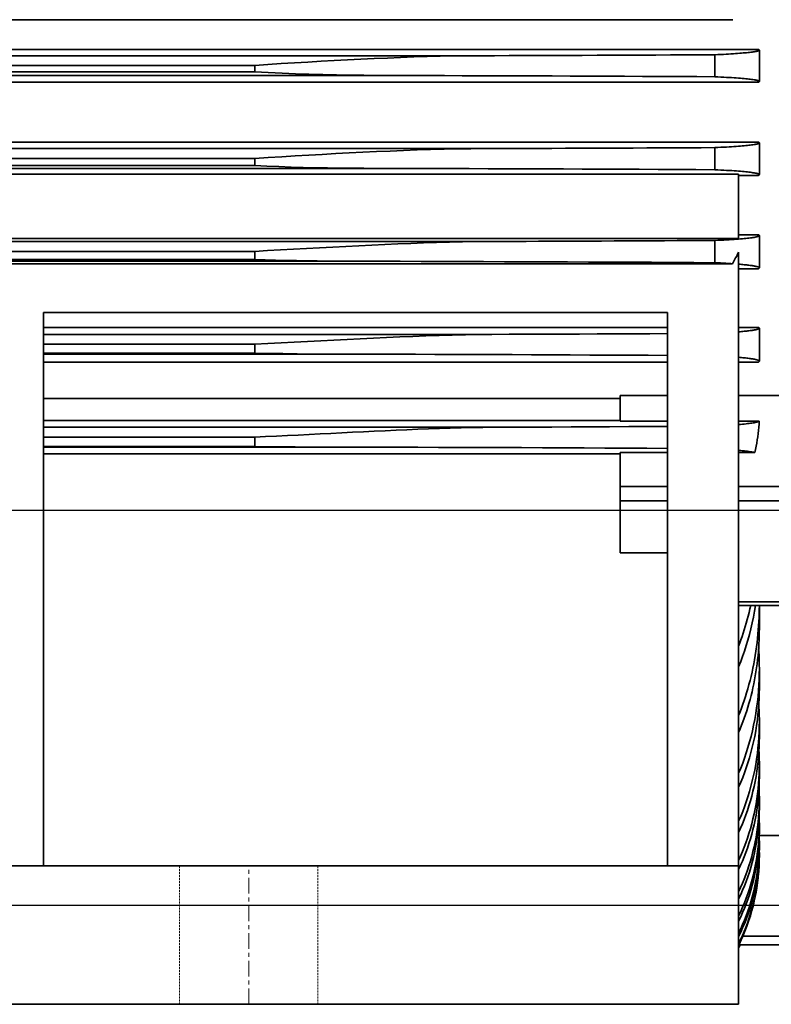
# Model space of a CAD drawing. Header units: millimetres. Extents: x -34725 to 178350, y -13707 to 126150.
# Tile 230 of 256: x 16224 to 16414, y 115056 to 115306. Entities that reach past the tile are written whole.
import ezdxf

# ---------------------------------------------------------------- set-up
doc = ezdxf.new("R2010")
doc.units = ezdxf.units.MM
doc.linetypes.add('CENTER', pattern=[7, 4, -1, 1, -1])
doc.linetypes.add('DASHED', pattern=[0.75, 0.5, -0.25])
doc.layers.get('0').update_dxf_attribs({"linetype": 'CONTINUOUS'})
doc.layers.add('10000_FRONT', color=7, linetype='CONTINUOUS')
doc.layers.add('AM_0', color=7, linetype='CONTINUOUS', lineweight=50)
doc.layers.add('AM_4', color=3, linetype='CONTINUOUS', lineweight=25)

# ---------------------------------------------------------------- blocks, each defined once
blk = doc.blocks.new('Kopf_1')
for p, q in [((-2120, 1770), (1270, 1770)), ((1270, 1670), (-2120, 1670))]:
    blk.add_line(p, q)
blk = doc.blocks.new('A$C1c381877')
at = {"layer": '10000_FRONT', "color": 7, "linetype": 'Continuous', "lineweight": 35}
for p, q in [((2632.85, -105.89), (2155.85, -105.89)), ((2639.35, -113.4), (1612.35, -113.4)), ((2631.15, -114.61), (2631.8, -114.57)), ((2631.8, -114.57), (2632.41, -114.54)), ((2632.41, -114.54), (2633.01, -114.5)), ((2633.01, -114.5), (2633.57, -114.46)), ((2633.57, -114.46), (2634.1, -114.42)), ((2634.1, -114.42), (2634.61, -114.39)), ((2634.61, -114.39), (2635.08, -114.35)), ((2635.08, -114.35), (2635.52, -114.31)), ((2635.52, -114.31), (2635.94, -114.28)), ((2635.94, -114.28), (2636.34, -114.24)), ((2636.34, -114.24), (2636.72, -114.2)), ((2636.72, -114.2), (2637.09, -114.16)), ((2637.09, -114.16), (2637.43, -114.12)), ((2637.43, -114.12), (2637.75, -114.08)), ((2637.75, -114.08), (2638.05, -114.04)), ((2638.05, -114.04), (2638.32, -114)), ((2638.32, -114), (2638.57, -113.95)), ((2638.57, -113.95), (2638.79, -113.91)), ((2638.79, -113.91), (2638.98, -113.87)), ((2638.98, -113.87), (2639.15, -113.83)), ((2639.15, -113.83), (2639.29, -113.79)), ((2639.29, -113.79), (2639.4, -113.74)), ((2639.42, -113.43), (2639.35, -113.4)), ((2639.4, -113.74), (2639.48, -113.7)), ((2639.48, -113.46), (2639.42, -113.43)), ((2639.53, -113.49), (2639.48, -113.46)), ((2639.48, -113.7), (2639.54, -113.66)), ((2639.56, -113.52), (2639.53, -113.49)), ((2639.54, -113.66), (2639.58, -113.62)), ((2639.58, -113.55), (2639.56, -113.52)), ((2639.59, -113.58), (2639.58, -113.55)), ((2639.58, -113.62), (2639.59, -113.58)), ((2639.59, -121.53), (2639.59, -113.58)), ((2568.83, -115), (1679.86, -115)), ((2515.14, -117.25), (2518.58, -117.01)), ((2518.58, -117.01), (2521.95, -116.8)), ((2521.95, -116.8), (2525.28, -116.59)), ((2525.28, -116.59), (2528.64, -116.4)), ((2528.64, -116.4), (2532, -116.22)), ((2532, -116.22), (2535.35, -116.04)), ((2535.35, -116.04), (2538.71, -115.88)), ((2538.71, -115.88), (2542.07, -115.72)), ((2542.07, -115.72), (2545.44, -115.58)), ((2545.44, -115.58), (2548.79, -115.44)), ((2548.79, -115.44), (2552.13, -115.32)), ((2552.13, -115.32), (2555.48, -115.22)), ((2555.48, -115.22), (2558.81, -115.13)), ((2558.81, -115.13), (2562.15, -115.06)), ((2562.15, -115.06), (2565.49, -115.02)), ((2565.49, -115.02), (2568.83, -115)), ((2568.83, -115), (2572.53, -114.99)), ((2572.53, -114.99), (2576.22, -114.98)), ((2576.22, -114.98), (2579.93, -114.96)), ((2579.93, -114.96), (2583.63, -114.95)), ((2583.63, -114.95), (2587.34, -114.94)), ((2587.34, -114.94), (2591.06, -114.92)), ((2591.06, -114.92), (2594.77, -114.91)), ((2594.77, -114.91), (2598.5, -114.89)), ((2598.5, -114.89), (2602.22, -114.88)), ((2602.22, -114.88), (2605.95, -114.86)), ((2605.95, -114.86), (2609.67, -114.84)), ((2609.67, -114.84), (2613.41, -114.82)), ((2613.41, -114.82), (2617.14, -114.81)), ((2617.14, -114.81), (2620.87, -114.79)), ((2620.87, -114.79), (2624.61, -114.77)), ((2624.61, -114.77), (2628.35, -114.75)), ((2628.35, -114.75), (2629.08, -114.72)), ((2628.35, -120.32), (2628.35, -114.75)), ((2629.08, -114.72), (2629.79, -114.68)), ((2629.79, -114.68), (2630.48, -114.65)), ((2630.48, -114.65), (2631.15, -114.61)), ((2511.85, -117.5), (1736.85, -117.5)), ((2511.85, -119.05), (1736.85, -119.05)), ((2511.85, -117.5), (2515.14, -117.25)), ((2511.85, -119.05), (2511.85, -117.5)), ((2515.25, -119.25), (2511.85, -119.05)), ((2518.76, -119.41), (2515.25, -119.25)), ((2522.16, -119.55), (2518.76, -119.41)), ((2525.59, -119.67), (2522.16, -119.55)), ((2639.35, -121.72), (1612.35, -121.72)), ((2546.35, -120), (1702.34, -120)), ((2529.06, -119.77), (2525.59, -119.67)), ((2532.53, -119.85), (2529.06, -119.77)), ((2535.99, -119.91), (2532.53, -119.85)), ((2539.44, -119.96), (2535.99, -119.91)), ((2542.9, -119.99), (2539.44, -119.96)), ((2546.35, -120), (2542.9, -119.99)), ((2550.85, -120.01), (2546.35, -120)), ((2555.36, -120.02), (2550.85, -120.01)), ((2559.87, -120.04), (2555.36, -120.02)), ((2564.4, -120.05), (2559.87, -120.04)), ((2568.93, -120.06), (2564.4, -120.05)), ((2573.47, -120.08), (2568.93, -120.06)), ((2578.01, -120.09), (2573.47, -120.08)), ((2582.57, -120.11), (2578.01, -120.09)), ((2587.13, -120.13), (2582.57, -120.11)), ((2591.69, -120.15), (2587.13, -120.13)), ((2596.26, -120.16), (2591.69, -120.15)), ((2600.84, -120.18), (2596.26, -120.16)), ((2605.42, -120.2), (2600.84, -120.18)), ((2610, -120.23), (2605.42, -120.2)), ((2614.58, -120.25), (2610, -120.23)), ((2619.17, -120.27), (2614.58, -120.25)), ((2623.76, -120.3), (2619.17, -120.27)), ((2628.35, -120.32), (2623.76, -120.3)), ((2629.11, -120.36), (2628.35, -120.32)), ((2629.85, -120.39), (2629.11, -120.36)), ((2630.57, -120.43), (2629.85, -120.39)), ((2631.27, -120.47), (2630.57, -120.43)), ((2631.93, -120.51), (2631.27, -120.47)), ((2632.57, -120.55), (2631.93, -120.51)), ((2633.18, -120.59), (2632.57, -120.55)), ((2633.75, -120.63), (2633.18, -120.59)), ((2634.29, -120.67), (2633.75, -120.63)), ((2634.8, -120.71), (2634.29, -120.67)), ((2635.28, -120.75), (2634.8, -120.71)), ((2635.72, -120.79), (2635.28, -120.75)), ((2636.14, -120.83), (2635.72, -120.79)), ((2636.55, -120.87), (2636.14, -120.83)), ((2636.94, -120.91), (2636.55, -120.87)), ((2637.3, -120.95), (2636.94, -120.91)), ((2637.64, -121), (2637.3, -120.95)), ((2637.96, -121.04), (2637.64, -121)), ((2638.25, -121.09), (2637.96, -121.04)), ((2638.51, -121.13), (2638.25, -121.09)), ((2638.74, -121.18), (2638.51, -121.13)), ((2638.95, -121.22), (2638.74, -121.18)), ((2639.12, -121.27), (2638.95, -121.22)), ((2639.27, -121.31), (2639.12, -121.27)), ((2639.39, -121.36), (2639.27, -121.31)), ((2639.35, -121.72), (2639.42, -121.69)), ((2639.48, -121.4), (2639.39, -121.36)), ((2639.42, -121.69), (2639.48, -121.65)), ((2639.54, -121.44), (2639.48, -121.4)), ((2639.48, -121.65), (2639.53, -121.62)), ((2639.53, -121.62), (2639.56, -121.59)), ((2639.58, -121.49), (2639.54, -121.44)), ((2639.56, -121.59), (2639.58, -121.56)), ((2639.59, -121.53), (2639.58, -121.49)), ((2639.58, -121.56), (2639.59, -121.53)), ((2639.35, -136.86), (1612.35, -136.86)), ((2639.42, -136.89), (2639.35, -136.86)), ((2639.48, -136.92), (2639.42, -136.89)), ((2639.53, -136.95), (2639.48, -136.92)), ((2639.56, -136.98), (2639.53, -136.95)), ((2639.58, -137.02), (2639.56, -136.98)), ((2570.02, -138.5), (1678.67, -138.5)), ((2535.8, -139.6), (2539.24, -139.43)), ((2539.24, -139.43), (2542.69, -139.27)), ((2542.69, -139.27), (2546.12, -139.12)), ((2546.12, -139.12), (2549.53, -138.98)), ((2549.53, -138.98), (2552.95, -138.85)), ((2552.95, -138.85), (2556.36, -138.74)), ((2556.36, -138.74), (2559.77, -138.64)), ((2559.77, -138.64), (2563.18, -138.57)), ((2563.18, -138.57), (2566.59, -138.52)), ((2566.59, -138.52), (2570.02, -138.5)), ((2570.02, -138.5), (2573.43, -138.49)), ((2573.43, -138.49), (2576.84, -138.48)), ((2576.84, -138.48), (2580.26, -138.47)), ((2580.26, -138.47), (2583.68, -138.45)), ((2583.68, -138.45), (2587.1, -138.44)), ((2587.1, -138.44), (2590.53, -138.43)), ((2590.53, -138.43), (2593.95, -138.41)), ((2593.95, -138.41), (2597.38, -138.4)), ((2597.38, -138.4), (2600.82, -138.38)), ((2600.82, -138.38), (2604.25, -138.37)), ((2604.25, -138.37), (2607.69, -138.35)), ((2607.69, -138.35), (2611.13, -138.34)), ((2611.13, -138.34), (2614.57, -138.32)), ((2614.57, -138.32), (2618.01, -138.3)), ((2618.01, -138.3), (2621.46, -138.28)), ((2621.46, -138.28), (2624.9, -138.27)), ((2624.9, -138.27), (2628.35, -138.25)), ((2628.35, -138.25), (2629.11, -138.21)), ((2628.35, -143.84), (2628.35, -138.25)), ((2629.11, -138.21), (2629.85, -138.17)), ((2629.85, -138.17), (2630.57, -138.14)), ((2630.57, -138.14), (2631.26, -138.1)), ((2631.26, -138.1), (2631.93, -138.06)), ((2631.93, -138.06), (2632.56, -138.02)), ((2632.56, -138.02), (2633.17, -137.98)), ((2633.17, -137.98), (2633.74, -137.94)), ((2633.74, -137.94), (2634.29, -137.9)), ((2634.29, -137.9), (2634.79, -137.86)), ((2634.79, -137.86), (2635.27, -137.82)), ((2635.27, -137.82), (2635.71, -137.78)), ((2635.71, -137.78), (2636.14, -137.74)), ((2636.14, -137.74), (2636.55, -137.7)), ((2636.55, -137.7), (2636.93, -137.66)), ((2636.93, -137.66), (2637.3, -137.62)), ((2637.3, -137.62), (2637.64, -137.57)), ((2637.64, -137.57), (2637.95, -137.53)), ((2637.95, -137.53), (2638.24, -137.49)), ((2638.24, -137.49), (2638.51, -137.44)), ((2638.51, -137.44), (2638.74, -137.4)), ((2638.74, -137.4), (2638.95, -137.35)), ((2638.95, -137.35), (2639.12, -137.31)), ((2639.12, -137.31), (2639.27, -137.26)), ((2639.27, -137.26), (2639.39, -137.22)), ((2639.39, -137.22), (2639.48, -137.17)), ((2639.48, -137.17), (2639.54, -137.13)), ((2639.54, -137.13), (2639.58, -137.09)), ((2639.59, -137.05), (2639.58, -137.02)), ((2639.58, -137.09), (2639.59, -137.05)), ((2639.59, -145.09), (2639.59, -137.05)), ((2511.85, -141), (1736.85, -141)), ((2511.85, -141), (2515.23, -140.77)), ((2511.85, -142.81), (2511.85, -141)), ((2515.23, -140.77), (2518.68, -140.56)), ((2518.68, -140.56), (2522.09, -140.35)), ((2522.09, -140.35), (2525.51, -140.16)), ((2525.51, -140.16), (2528.94, -139.97)), ((2528.94, -139.97), (2532.36, -139.78)), ((2532.36, -139.78), (2535.8, -139.6)), ((2542.56, -143.5), (1706.13, -143.5)), ((2511.85, -142.81), (1736.85, -142.81)), ((2514.88, -142.95), (2511.85, -142.81)), ((2517.97, -143.06), (2514.88, -142.95)), ((2521.04, -143.16), (2517.97, -143.06)), ((2524.11, -143.25), (2521.04, -143.16)), ((2527.19, -143.33), (2524.11, -143.25)), ((2530.26, -143.39), (2527.19, -143.33)), ((2533.33, -143.44), (2530.26, -143.39)), ((2536.41, -143.47), (2533.33, -143.44)), ((2539.49, -143.49), (2536.41, -143.47)), ((2542.56, -143.5), (2539.49, -143.49)), ((2547.26, -143.51), (2542.56, -143.5)), ((2551.97, -143.52), (2547.26, -143.51)), ((2556.69, -143.54), (2551.97, -143.52)), ((2561.42, -143.55), (2556.69, -143.54)), ((2566.17, -143.56), (2561.42, -143.55)), ((2570.92, -143.58), (2566.17, -143.56)), ((2575.67, -143.6), (2570.92, -143.58)), ((2580.44, -143.61), (2575.67, -143.6)), ((2585.21, -143.63), (2580.44, -143.61)), ((2589.99, -143.65), (2585.21, -143.63)), ((2594.77, -143.67), (2589.99, -143.65)), ((2599.56, -143.69), (2594.77, -143.67)), ((2604.35, -143.72), (2599.56, -143.69)), ((2609.15, -143.74), (2604.35, -143.72)), ((2613.94, -143.76), (2609.15, -143.74)), ((2618.74, -143.79), (2613.94, -143.76)), ((2623.55, -143.81), (2618.74, -143.79)), ((2628.35, -143.84), (2623.55, -143.81)), ((2629.12, -143.88), (2628.35, -143.84)), ((2629.87, -143.92), (2629.12, -143.88)), ((2630.6, -143.96), (2629.87, -143.92)), ((2631.3, -144), (2630.6, -143.96)), ((2631.96, -144.04), (2631.3, -144)), ((2632.6, -144.08), (2631.96, -144.04)), ((2633.21, -144.12), (2632.6, -144.08)), ((2633.78, -144.16), (2633.21, -144.12)), ((2634.32, -144.2), (2633.78, -144.16)), ((2634.83, -144.25), (2634.32, -144.2)), ((2635.3, -144.29), (2634.83, -144.25)), ((2635.74, -144.33), (2635.3, -144.29)), ((2636.17, -144.37), (2635.74, -144.33)), ((2636.58, -144.41), (2636.17, -144.37)), ((2636.96, -144.45), (2636.58, -144.41)), ((2637.33, -144.5), (2636.96, -144.45)), ((2634.35, -144.98), (1636.35, -144.98)), ((2634.35, -161.24), (2634.35, -144.98)), ((2639.35, -145.29), (2634.35, -145.29)), ((2637.67, -144.54), (2637.33, -144.5)), ((2637.98, -144.59), (2637.67, -144.54)), ((2638.27, -144.64), (2637.98, -144.59)), ((2638.52, -144.68), (2638.27, -144.64)), ((2638.75, -144.73), (2638.52, -144.68)), ((2638.96, -144.78), (2638.75, -144.73)), ((2639.13, -144.82), (2638.96, -144.78)), ((2639.28, -144.87), (2639.13, -144.82)), ((2639.39, -144.92), (2639.28, -144.87)), ((2639.35, -145.29), (2639.42, -145.26)), ((2639.48, -144.96), (2639.39, -144.92)), ((2639.42, -145.26), (2639.48, -145.22)), ((2639.54, -145.01), (2639.48, -144.96)), ((2639.48, -145.22), (2639.53, -145.19)), ((2639.53, -145.19), (2639.56, -145.16)), ((2639.58, -145.05), (2639.54, -145.01)), ((2639.56, -145.16), (2639.58, -145.13)), ((2639.59, -145.09), (2639.58, -145.05)), ((2639.58, -145.13), (2639.59, -145.09)), ((2634.35, -161.24), (1636.35, -161.24)), ((2590.07, -161.93), (2593.25, -161.92)), ((2593.25, -161.92), (2596.44, -161.9)), ((2596.44, -161.9), (2599.62, -161.89)), ((2599.62, -161.89), (2602.81, -161.87)), ((2602.81, -161.87), (2606, -161.86)), ((2606, -161.86), (2609.19, -161.84)), ((2609.19, -161.84), (2612.38, -161.83)), ((2612.38, -161.83), (2615.57, -161.81)), ((2615.57, -161.81), (2618.76, -161.79)), ((2618.76, -161.79), (2621.96, -161.78)), ((2621.96, -161.78), (2625.15, -161.76)), ((2625.15, -161.76), (2628.35, -161.74)), ((2628.35, -161.74), (2629.12, -161.7)), ((2628.35, -167.36), (2628.35, -161.74)), ((2629.12, -161.7), (2629.87, -161.67)), ((2629.87, -161.67), (2630.59, -161.63)), ((2630.59, -161.63), (2631.29, -161.59)), ((2631.29, -161.59), (2631.96, -161.55)), ((2631.96, -161.55), (2632.6, -161.5)), ((2632.6, -161.5), (2633.2, -161.46)), ((2633.2, -161.46), (2633.78, -161.42)), ((2633.78, -161.42), (2634.32, -161.38)), ((2634.32, -161.38), (2634.82, -161.34)), ((2639.35, -160.3), (2634.35, -160.3)), ((2634.82, -161.34), (2635.3, -161.3)), ((2635.3, -161.3), (2635.74, -161.26)), ((2635.74, -161.26), (2636.16, -161.22)), ((2636.16, -161.22), (2636.57, -161.18)), ((2636.57, -161.18), (2636.96, -161.13)), ((2636.96, -161.13), (2637.32, -161.09)), ((2637.32, -161.09), (2637.66, -161.04)), ((2637.66, -161.04), (2637.97, -161)), ((2637.97, -161), (2638.26, -160.95)), ((2638.26, -160.95), (2638.52, -160.91)), ((2638.52, -160.91), (2638.75, -160.86)), ((2638.75, -160.86), (2638.95, -160.81)), ((2638.95, -160.81), (2639.13, -160.77)), ((2639.13, -160.77), (2639.27, -160.72)), ((2639.27, -160.72), (2639.39, -160.67)), ((2639.42, -160.33), (2639.35, -160.3)), ((2639.39, -160.67), (2639.48, -160.63)), ((2639.48, -160.37), (2639.42, -160.33)), ((2639.53, -160.4), (2639.48, -160.37)), ((2639.48, -160.63), (2639.54, -160.58)), ((2639.56, -160.43), (2639.53, -160.4)), ((2639.54, -160.58), (2639.58, -160.54)), ((2639.58, -160.46), (2639.56, -160.43)), ((2639.59, -160.5), (2639.58, -160.46)), ((2639.58, -160.54), (2639.59, -160.5)), ((2639.59, -168.68), (2639.59, -160.5)), ((2571.04, -162), (1677.66, -162)), ((2511.85, -164.5), (2515.12, -164.31)), ((2515.12, -164.31), (2518.41, -164.12)), ((2518.41, -164.12), (2521.71, -163.93)), ((2521.71, -163.93), (2525, -163.75)), ((2525, -163.75), (2528.29, -163.57)), ((2528.29, -163.57), (2531.59, -163.4)), ((2531.59, -163.4), (2534.88, -163.23)), ((2534.88, -163.23), (2538.17, -163.06)), ((2538.17, -163.06), (2541.46, -162.9)), ((2541.46, -162.9), (2544.75, -162.75)), ((2544.75, -162.75), (2548.04, -162.6)), ((2548.04, -162.6), (2551.33, -162.47)), ((2551.33, -162.47), (2554.61, -162.35)), ((2554.61, -162.35), (2557.9, -162.24)), ((2557.9, -162.24), (2561.18, -162.14)), ((2561.18, -162.14), (2564.46, -162.07)), ((2564.46, -162.07), (2567.75, -162.02)), ((2567.75, -162.02), (2571.04, -162)), ((2571.04, -162), (2574.2, -161.99)), ((2574.2, -161.99), (2577.37, -161.98)), ((2577.37, -161.98), (2580.54, -161.97)), ((2580.54, -161.97), (2583.72, -161.95)), ((2583.72, -161.95), (2586.89, -161.94)), ((2586.89, -161.94), (2590.07, -161.93)), ((2511.85, -164.5), (1736.85, -164.5)), ((2511.85, -166.54), (1736.85, -166.54)), ((2511.85, -166.54), (2511.85, -164.5)), ((2514.46, -166.63), (2511.85, -166.54)), ((2517.09, -166.7), (2514.46, -166.63)), ((2519.74, -166.77), (2517.09, -166.7)), ((2522.39, -166.83), (2519.74, -166.77)), ((2525.02, -166.88), (2522.39, -166.83)), ((2527.67, -166.92), (2525.02, -166.88)), ((2633.05, -167.14), (2633.33, -166.65)), ((2633.33, -166.65), (2633.59, -166.17)), ((2633.59, -166.17), (2633.85, -165.68)), ((2633.85, -165.68), (2634.1, -165.19)), ((2634.1, -165.19), (2634.35, -164.71)), ((2634.35, -355), (2634.35, -164.71)), ((2632.77, -167.62), (1636.35, -167.62)), ((2538.25, -167), (1710.45, -167)), ((2530.32, -166.96), (2527.67, -166.92)), ((2532.96, -166.98), (2530.32, -166.96)), ((2535.61, -166.99), (2532.96, -166.98)), ((2538.25, -167), (2535.61, -166.99)), ((2543.47, -167.01), (2538.25, -167)), ((2548.7, -167.02), (2543.47, -167.01)), ((2553.95, -167.04), (2548.7, -167.02)), ((2559.22, -167.05), (2553.95, -167.04)), ((2564.49, -167.07), (2559.22, -167.05)), ((2569.78, -167.09), (2564.49, -167.07)), ((2575.07, -167.11), (2569.78, -167.09)), ((2580.38, -167.13), (2575.07, -167.11)), ((2585.69, -167.15), (2580.38, -167.13)), ((2591.01, -167.17), (2585.69, -167.15)), ((2596.33, -167.2), (2591.01, -167.17)), ((2601.66, -167.22), (2596.33, -167.2)), ((2607, -167.25), (2601.66, -167.22)), ((2612.33, -167.27), (2607, -167.25)), ((2617.67, -167.3), (2612.33, -167.27)), ((2623.01, -167.33), (2617.67, -167.3)), ((2628.35, -167.36), (2623.01, -167.33)), ((2628.84, -167.39), (2628.35, -167.36)), ((2629.32, -167.41), (2628.84, -167.39)), ((2629.79, -167.44), (2629.32, -167.41)), ((2630.25, -167.47), (2629.79, -167.44)), ((2630.7, -167.49), (2630.25, -167.47)), ((2631.14, -167.52), (2630.7, -167.49)), ((2631.56, -167.54), (2631.14, -167.52)), ((2631.98, -167.57), (2631.56, -167.54)), ((2632.38, -167.6), (2631.98, -167.57)), ((2632.77, -167.62), (2632.38, -167.6)), ((2632.77, -167.62), (2633.05, -167.14)), ((2634.72, -167.78), (2634.35, -167.75)), ((2639.35, -168.89), (2634.35, -168.89)), ((2635.08, -167.81), (2634.72, -167.78)), ((2635.42, -167.84), (2635.08, -167.81)), ((2635.75, -167.87), (2635.42, -167.84)), ((2636.07, -167.9), (2635.75, -167.87)), ((2636.38, -167.94), (2636.07, -167.9)), ((2636.68, -167.97), (2636.38, -167.94)), ((2636.96, -168.01), (2636.68, -167.97)), ((2637.23, -168.04), (2636.96, -168.01)), ((2637.49, -168.07), (2637.23, -168.04)), ((2637.74, -168.11), (2637.49, -168.07)), ((2637.97, -168.15), (2637.74, -168.11)), ((2638.18, -168.18), (2637.97, -168.15)), ((2638.38, -168.22), (2638.18, -168.18)), ((2638.57, -168.25), (2638.38, -168.22)), ((2638.74, -168.29), (2638.57, -168.25)), ((2638.89, -168.33), (2638.74, -168.29)), ((2639.03, -168.36), (2638.89, -168.33)), ((2639.15, -168.4), (2639.03, -168.36)), ((2639.26, -168.43), (2639.15, -168.4)), ((2639.35, -168.47), (2639.26, -168.43)), ((2639.42, -168.5), (2639.35, -168.47)), ((2639.35, -168.89), (2639.42, -168.85)), ((2639.48, -168.54), (2639.42, -168.5)), ((2639.42, -168.85), (2639.48, -168.82)), ((2639.53, -168.57), (2639.48, -168.54)), ((2639.48, -168.82), (2639.53, -168.78)), ((2639.56, -168.61), (2639.53, -168.57)), ((2639.53, -168.78), (2639.56, -168.75)), ((2639.58, -168.64), (2639.56, -168.61)), ((2639.56, -168.75), (2639.58, -168.71)), ((2639.59, -168.68), (2639.58, -168.64)), ((2639.58, -168.71), (2639.59, -168.68)), ((2616.35, -180), (2458.35, -180)), ((2458.35, -320), (2458.35, -180)), ((2616.35, -320), (2616.35, -180)), ((2616.35, -183.72), (2458.35, -183.72)), ((2639.35, -183.72), (2634.35, -183.72)), ((2638.57, -184.35), (2638.73, -184.32)), ((2638.73, -184.32), (2638.89, -184.28)), ((2638.89, -184.28), (2639.03, -184.24)), ((2639.03, -184.24), (2639.15, -184.21)), ((2639.15, -184.21), (2639.26, -184.17)), ((2639.26, -184.17), (2639.35, -184.14)), ((2639.42, -183.76), (2639.35, -183.72)), ((2639.35, -184.14), (2639.42, -184.1)), ((2639.48, -183.79), (2639.42, -183.76)), ((2639.42, -184.1), (2639.48, -184.07)), ((2639.53, -183.83), (2639.48, -183.79)), ((2639.48, -184.07), (2639.53, -184.03)), ((2639.56, -183.86), (2639.53, -183.83)), ((2639.53, -184.03), (2639.56, -184)), ((2639.58, -183.9), (2639.56, -183.86)), ((2639.56, -184), (2639.58, -183.96)), ((2639.59, -183.93), (2639.58, -183.9)), ((2639.58, -183.96), (2639.59, -183.93)), ((2639.59, -192.29), (2639.59, -183.93)), ((2571.87, -185.5), (2458.35, -185.5)), ((2531.88, -186.95), (2535.22, -186.78)), ((2535.22, -186.78), (2538.55, -186.61)), ((2538.55, -186.61), (2541.88, -186.45)), ((2541.88, -186.45), (2545.21, -186.29)), ((2545.21, -186.29), (2548.55, -186.14)), ((2548.55, -186.14), (2551.87, -186)), ((2551.87, -186), (2555.2, -185.87)), ((2555.2, -185.87), (2558.52, -185.76)), ((2558.52, -185.76), (2561.85, -185.66)), ((2561.85, -185.66), (2565.17, -185.58)), ((2565.17, -185.58), (2568.52, -185.52)), ((2568.52, -185.52), (2571.87, -185.5)), ((2571.87, -185.5), (2576.3, -185.48)), ((2576.3, -185.48), (2580.73, -185.47)), ((2580.73, -185.47), (2585.17, -185.45)), ((2585.17, -185.45), (2589.61, -185.43)), ((2589.61, -185.43), (2594.06, -185.41)), ((2594.06, -185.41), (2598.51, -185.39)), ((2598.51, -185.39), (2602.97, -185.37)), ((2602.97, -185.37), (2607.43, -185.35)), ((2607.43, -185.35), (2611.89, -185.33)), ((2611.89, -185.33), (2616.35, -185.3)), ((2634.35, -184.86), (2634.72, -184.82)), ((2634.72, -184.82), (2635.08, -184.79)), ((2635.08, -184.79), (2635.42, -184.76)), ((2635.42, -184.76), (2635.75, -184.73)), ((2635.75, -184.73), (2636.07, -184.7)), ((2636.07, -184.7), (2636.38, -184.66)), ((2636.38, -184.66), (2636.67, -184.63)), ((2636.67, -184.63), (2636.96, -184.6)), ((2636.96, -184.6), (2637.23, -184.56)), ((2637.23, -184.56), (2637.49, -184.53)), ((2637.49, -184.53), (2637.73, -184.49)), ((2637.73, -184.49), (2637.96, -184.46)), ((2637.96, -184.46), (2638.18, -184.42)), ((2638.18, -184.42), (2638.38, -184.39)), ((2638.38, -184.39), (2638.57, -184.35)), ((2511.85, -188), (2458.35, -188)), ((2511.85, -188), (2515.19, -187.83)), ((2511.85, -190.24), (2511.85, -188)), ((2515.19, -187.83), (2518.53, -187.65)), ((2518.53, -187.65), (2521.87, -187.47)), ((2521.87, -187.47), (2525.21, -187.3)), ((2525.21, -187.3), (2528.55, -187.12)), ((2528.55, -187.12), (2531.88, -186.95)), ((2511.85, -190.24), (2458.35, -190.24)), ((2533.25, -190.5), (2458.35, -190.5)), ((2515.42, -190.31), (2511.85, -190.24)), ((2518.99, -190.38), (2515.42, -190.31)), ((2522.56, -190.43), (2518.99, -190.38)), ((2526.13, -190.47), (2522.56, -190.43)), ((2529.69, -190.49), (2526.13, -190.47)), ((2533.25, -190.5), (2529.69, -190.49)), ((2538.06, -190.51), (2533.25, -190.5)), ((2542.88, -190.52), (2538.06, -190.51)), ((2547.72, -190.53), (2542.88, -190.52)), ((2552.57, -190.55), (2547.72, -190.53)), ((2557.44, -190.56), (2552.57, -190.55)), ((2562.31, -190.58), (2557.44, -190.56)), ((2567.19, -190.59), (2562.31, -190.58)), ((2572.09, -190.61), (2567.19, -190.59)), ((2576.98, -190.63), (2572.09, -190.61)), ((2581.89, -190.65), (2576.98, -190.63)), ((2586.8, -190.67), (2581.89, -190.65)), ((2591.72, -190.69), (2586.8, -190.67)), ((2596.64, -190.72), (2591.72, -190.69)), ((2601.57, -190.74), (2596.64, -190.72)), ((2606.49, -190.77), (2601.57, -190.74)), ((2611.42, -190.79), (2606.49, -190.77)), ((2616.35, -190.82), (2611.42, -190.79)), ((2634.73, -191.33), (2634.35, -191.29)), ((2635.08, -191.36), (2634.73, -191.33)), ((2635.43, -191.4), (2635.08, -191.36)), ((2635.76, -191.43), (2635.43, -191.4)), ((2636.08, -191.47), (2635.76, -191.43)), ((2636.39, -191.5), (2636.08, -191.47)), ((2636.69, -191.54), (2636.39, -191.5)), ((2636.98, -191.57), (2636.69, -191.54)), ((2637.25, -191.61), (2636.98, -191.57)), ((2637.51, -191.65), (2637.25, -191.61)), ((2637.75, -191.68), (2637.51, -191.65)), ((2637.98, -191.72), (2637.75, -191.68)), ((2638.2, -191.76), (2637.98, -191.72)), ((2638.4, -191.8), (2638.2, -191.76)), ((2638.58, -191.84), (2638.4, -191.8)), ((2616.35, -192.51), (2458.35, -192.51)), ((2639.35, -192.51), (2634.35, -192.51)), ((2638.75, -191.87), (2638.58, -191.84)), ((2638.9, -191.91), (2638.75, -191.87)), ((2639.04, -191.95), (2638.9, -191.91)), ((2639.16, -191.99), (2639.04, -191.95)), ((2639.26, -192.03), (2639.16, -191.99)), ((2639.35, -192.07), (2639.26, -192.03)), ((2639.43, -192.1), (2639.35, -192.07)), ((2639.35, -192.51), (2639.42, -192.47)), ((2639.42, -192.47), (2639.48, -192.43)), ((2639.49, -192.14), (2639.43, -192.1)), ((2639.48, -192.43), (2639.53, -192.4)), ((2639.53, -192.18), (2639.49, -192.14)), ((2639.56, -192.21), (2639.53, -192.18)), ((2639.53, -192.4), (2639.56, -192.36)), ((2639.58, -192.25), (2639.56, -192.21)), ((2639.56, -192.36), (2639.58, -192.32)), ((2639.59, -192.29), (2639.58, -192.25)), ((2639.58, -192.32), (2639.59, -192.29)), ((2604.35, -201.7), (2458.35, -201.7)), ((2616.35, -200.99), (2604.35, -200.99)), ((2604.35, -207.43), (2604.35, -200.99)), ((2654.35, -200.99), (2634.35, -200.99)), ((2604.35, -207.28), (2458.35, -207.28)), ((2572.49, -209), (2458.35, -209)), ((2558.61, -209.29), (2561.35, -209.2)), ((2561.35, -209.2), (2564.1, -209.12)), ((2564.1, -209.12), (2566.86, -209.06)), ((2566.86, -209.06), (2569.6, -209.02)), ((2569.6, -209.02), (2572.49, -209)), ((2572.49, -209), (2577.35, -208.98)), ((2577.35, -208.98), (2582.21, -208.96)), ((2582.21, -208.96), (2587.08, -208.94)), ((2587.08, -208.94), (2591.95, -208.92)), ((2591.95, -208.92), (2596.82, -208.9)), ((2596.82, -208.9), (2601.7, -208.87)), ((2601.7, -208.87), (2606.58, -208.85)), ((2616.35, -207.43), (2604.35, -207.43)), ((2606.58, -208.85), (2611.46, -208.82)), ((2611.46, -208.82), (2616.35, -208.79)), ((2639.55, -207.43), (2634.35, -207.43)), ((2634.35, -208.32), (2634.86, -208.28)), ((2634.86, -208.28), (2635.33, -208.23)), ((2635.33, -208.23), (2635.78, -208.19)), ((2635.78, -208.19), (2636.22, -208.14)), ((2636.22, -208.14), (2636.63, -208.09)), ((2636.63, -208.09), (2637.02, -208.04)), ((2637.02, -208.04), (2637.38, -207.99)), ((2637.38, -207.99), (2637.72, -207.94)), ((2637.72, -207.94), (2638.03, -207.89)), ((2638.03, -207.89), (2638.31, -207.84)), ((2638.31, -207.84), (2638.57, -207.79)), ((2638.57, -207.79), (2638.79, -207.74)), ((2638.79, -207.74), (2638.99, -207.68)), ((2638.99, -207.68), (2639.16, -207.63)), ((2639.16, -207.63), (2639.29, -207.58)), ((2639.29, -207.58), (2639.41, -207.53)), ((2639.38, -209.79), (2639.45, -209)), ((2639.41, -207.53), (2639.49, -207.48)), ((2639.45, -209), (2639.51, -208.21)), ((2639.49, -207.48), (2639.55, -207.43)), ((2639.51, -208.21), (2639.55, -207.43)), ((2511.85, -211.5), (2458.35, -211.5)), ((2511.85, -211.5), (2514.61, -211.37)), ((2511.85, -213.88), (2511.85, -211.5)), ((2514.61, -211.37), (2517.37, -211.24)), ((2517.37, -211.24), (2520.12, -211.1)), ((2520.12, -211.1), (2522.88, -210.97)), ((2522.88, -210.97), (2525.63, -210.83)), ((2525.63, -210.83), (2528.38, -210.69)), ((2528.38, -210.69), (2531.13, -210.55)), ((2531.13, -210.55), (2533.88, -210.41)), ((2533.88, -210.41), (2536.63, -210.27)), ((2536.63, -210.27), (2539.37, -210.14)), ((2539.37, -210.14), (2542.12, -210)), ((2542.12, -210), (2544.88, -209.87)), ((2544.88, -209.87), (2547.63, -209.74)), ((2547.63, -209.74), (2550.37, -209.62)), ((2550.37, -209.62), (2553.12, -209.51)), ((2553.12, -209.51), (2555.86, -209.4)), ((2555.86, -209.4), (2558.61, -209.29)), ((2639.07, -212.19), (2639.19, -211.39)), ((2639.19, -211.39), (2639.29, -210.59)), ((2639.29, -210.59), (2639.38, -209.79)), ((2511.85, -213.88), (2458.35, -213.88)), ((2527.26, -214), (2458.35, -214)), ((2514.41, -213.92), (2511.85, -213.88)), ((2516.98, -213.95), (2514.41, -213.92)), ((2519.55, -213.97), (2516.98, -213.95)), ((2522.12, -213.99), (2519.55, -213.97)), ((2524.69, -214), (2522.12, -213.99)), ((2527.26, -214), (2524.69, -214)), ((2532.41, -214.01), (2527.26, -214)), ((2537.58, -214.02), (2532.41, -214.01)), ((2542.76, -214.04), (2537.58, -214.02)), ((2547.96, -214.05), (2542.76, -214.04)), ((2553.17, -214.06), (2547.96, -214.05)), ((2558.4, -214.08), (2553.17, -214.06)), ((2563.63, -214.1), (2558.4, -214.08)), ((2568.88, -214.12), (2563.63, -214.1)), ((2574.14, -214.14), (2568.88, -214.12)), ((2579.4, -214.16), (2574.14, -214.14)), ((2584.67, -214.19), (2579.4, -214.16)), ((2589.95, -214.21), (2584.67, -214.19)), ((2595.22, -214.24), (2589.95, -214.21)), ((2638.62, -214.61), (2638.78, -213.8)), ((2638.78, -213.8), (2638.93, -213)), ((2638.93, -213), (2639.07, -212.19)), ((2604.35, -215.72), (2458.35, -215.72)), ((2600.51, -214.26), (2595.22, -214.24)), ((2605.79, -214.29), (2600.51, -214.26)), ((2616.35, -215.41), (2604.35, -215.41)), ((2604.35, -223.96), (2604.35, -215.41)), ((2611.07, -214.32), (2605.79, -214.29)), ((2616.35, -214.35), (2611.07, -214.32)), ((2634.65, -214.89), (2634.35, -214.86)), ((2638.44, -215.41), (2634.35, -215.41)), ((2634.93, -214.92), (2634.65, -214.89)), ((2635.21, -214.95), (2634.93, -214.92)), ((2635.48, -214.97), (2635.21, -214.95)), ((2635.75, -215), (2635.48, -214.97)), ((2636, -215.03), (2635.75, -215)), ((2636.25, -215.06), (2636, -215.03)), ((2636.5, -215.09), (2636.25, -215.06)), ((2636.73, -215.12), (2636.5, -215.09)), ((2636.96, -215.16), (2636.73, -215.12)), ((2637.17, -215.19), (2636.96, -215.16)), ((2637.38, -215.22), (2637.17, -215.19)), ((2637.58, -215.25), (2637.38, -215.22)), ((2637.77, -215.28), (2637.58, -215.25)), ((2637.95, -215.31), (2637.77, -215.28)), ((2638.12, -215.34), (2637.95, -215.31)), ((2638.28, -215.38), (2638.12, -215.34)), ((2638.44, -215.41), (2638.28, -215.38)), ((2638.44, -215.41), (2638.62, -214.61)), ((2616.35, -223.96), (2604.35, -223.96)), ((2604.35, -227.58), (2604.35, -223.96)), ((2654.35, -223.96), (2634.35, -223.96)), ((2616.35, -227.58), (2604.35, -227.58)), ((2604.35, -240.76), (2604.35, -227.58)), ((2654.35, -227.58), (2634.35, -227.58)), ((2616.35, -240.76), (2604.35, -240.76)), ((2654.35, -253.18), (2634.35, -253.18)), ((2654.35, -254.06), (2634.35, -254.06)), ((2637.21, -254.97), (2637.42, -254.06)), ((2638.37, -255.55), (2638.62, -254.06)), ((2639.58, -255.07), (2639.59, -254.06)), ((2639.59, -259.92), (2639.59, -254.06)), ((2636.77, -256.76), (2636.99, -255.87)), ((2636.99, -255.87), (2637.21, -254.97)), ((2638.09, -257.04), (2638.37, -255.55)), ((2639.52, -257.12), (2639.56, -256.09)), ((2639.56, -256.09), (2639.58, -255.07)), ((2636.03, -259.4), (2636.28, -258.53)), ((2636.28, -258.53), (2636.53, -257.65)), ((2636.53, -257.65), (2636.77, -256.76)), ((2637.43, -259.98), (2637.77, -258.52)), ((2637.77, -258.52), (2638.09, -257.04)), ((2639.41, -259.22), (2639.47, -258.17)), ((2639.47, -258.17), (2639.52, -257.12)), ((2635.22, -261.94), (2635.5, -261.1)), ((2635.5, -261.1), (2635.77, -260.26)), ((2635.77, -260.26), (2636.03, -259.4)), ((2636.67, -262.85), (2637.06, -261.43)), ((2637.06, -261.43), (2637.43, -259.98)), ((2639.13, -262.42), (2639.24, -261.35)), ((2639.24, -261.35), (2639.33, -260.28)), ((2639.33, -260.28), (2639.41, -259.22)), ((2639.56, -261.81), (2639.58, -260.84)), ((2639.58, -260.84), (2639.59, -259.89)), ((2634.35, -264.41), (2634.65, -263.58)), ((2634.65, -263.58), (2634.94, -262.77)), ((2634.94, -262.77), (2635.22, -261.94)), ((2636.25, -264.25), (2636.67, -262.85)), ((2638.87, -264.57), (2639.01, -263.49)), ((2639.01, -263.49), (2639.13, -262.42)), ((2639.42, -264.77), (2639.48, -263.77)), ((2639.48, -263.77), (2639.53, -262.79)), ((2639.53, -262.79), (2639.56, -261.81)), ((2635.35, -266.96), (2635.81, -265.62)), ((2635.81, -265.62), (2636.25, -264.25)), ((2638.55, -266.72), (2638.72, -265.65)), ((2638.72, -265.65), (2638.87, -264.57)), ((2639.26, -266.78), (2639.35, -265.77)), ((2639.35, -265.77), (2639.42, -264.77)), ((2639.47, -265.83), (2639.41, -264.96)), ((2639.51, -266.69), (2639.47, -265.83)), ((2634.35, -269.59), (2634.87, -268.27)), ((2634.87, -268.27), (2635.35, -266.96)), ((2637.96, -269.93), (2638.17, -268.87)), ((2638.17, -268.87), (2638.37, -267.8)), ((2638.37, -267.8), (2638.55, -266.72)), ((2638.89, -269.83), (2639.03, -268.82)), ((2639.03, -268.82), (2639.15, -267.8)), ((2639.15, -267.8), (2639.26, -266.78)), ((2639.55, -267.54), (2639.51, -266.69)), ((2639.57, -268.38), (2639.55, -267.54)), ((2639.58, -269.22), (2639.57, -268.38)), ((2637.48, -272.04), (2637.73, -270.99)), ((2637.73, -270.99), (2637.96, -269.93)), ((2638.57, -271.87), (2638.73, -270.85)), ((2638.73, -270.85), (2638.89, -269.83)), ((2639.54, -272.81), (2639.58, -271.41)), ((2639.59, -270.05), (2639.58, -269.22)), ((2639.58, -271.41), (2639.59, -270.05)), ((2639.59, -275), (2639.59, -270.06)), ((2636.96, -274.12), (2637.23, -273.09)), ((2637.23, -273.09), (2637.48, -272.04)), ((2637.96, -274.91), (2638.18, -273.9)), ((2638.18, -273.9), (2638.38, -272.89)), ((2638.38, -272.89), (2638.57, -271.87)), ((2639.47, -274.22), (2639.54, -272.81)), ((2636.07, -277.14), (2636.37, -276.15)), ((2636.37, -276.15), (2636.67, -275.14)), ((2636.67, -275.14), (2636.96, -274.12)), ((2637.49, -276.9), (2637.73, -275.91)), ((2637.73, -275.91), (2637.96, -274.91)), ((2639.25, -277.09), (2639.37, -275.65)), ((2639.37, -275.65), (2639.47, -274.22)), ((2639.54, -277.6), (2639.58, -276.28)), ((2639.58, -276.28), (2639.59, -274.98)), ((2635.42, -279.09), (2635.75, -278.12)), ((2635.75, -278.12), (2636.07, -277.14)), ((2636.67, -279.81), (2636.96, -278.85)), ((2636.96, -278.85), (2637.23, -277.88)), ((2637.23, -277.88), (2637.49, -276.9)), ((2638.9, -280.01), (2639.09, -278.55)), ((2639.09, -278.55), (2639.25, -277.09)), ((2639.37, -280.31), (2639.47, -278.95)), ((2639.47, -278.95), (2639.54, -277.6)), ((2634.35, -281.93), (2634.72, -280.97)), ((2634.72, -280.97), (2635.08, -280.03)), ((2635.08, -280.03), (2635.42, -279.09)), ((2636.07, -281.69), (2636.38, -280.76)), ((2636.38, -280.76), (2636.67, -279.81)), ((2638.42, -282.92), (2638.68, -281.46)), ((2638.68, -281.46), (2638.9, -280.01)), ((2639.24, -281.68), (2639.37, -280.31)), ((2639.49, -279.89), (2639.45, -279.16)), ((2639.53, -280.61), (2639.49, -279.89)), ((2639.56, -281.32), (2639.53, -280.61)), ((2639.57, -282.02), (2639.56, -281.32)), ((2635.08, -284.39), (2635.42, -283.51)), ((2635.42, -283.51), (2635.75, -282.61)), ((2635.75, -282.61), (2636.07, -281.69)), ((2638.14, -284.37), (2638.42, -282.92)), ((2638.89, -284.44), (2639.08, -283.06)), ((2639.08, -283.06), (2639.24, -281.68)), ((2639.59, -282.72), (2639.57, -282.02)), ((2639.58, -284.72), (2639.59, -283.41)), ((2639.59, -283.41), (2639.59, -282.72)), ((2639.59, -287.41), (2639.59, -283.43)), ((2634.35, -286.19), (2634.72, -285.29)), ((2634.72, -285.29), (2635.08, -284.39)), ((2637.48, -287.23), (2637.82, -285.8)), ((2637.82, -285.8), (2638.14, -284.37)), ((2638.41, -287.2), (2638.66, -285.82)), ((2638.66, -285.82), (2638.89, -284.44)), ((2639.47, -287.41), (2639.54, -286.05)), ((2639.54, -286.05), (2639.58, -284.72)), ((2636.71, -290.01), (2637.11, -288.63)), ((2637.11, -288.63), (2637.48, -287.23)), ((2637.81, -289.93), (2638.12, -288.57)), ((2638.12, -288.57), (2638.41, -287.2)), ((2639.24, -290.16), (2639.37, -288.77)), ((2639.37, -288.77), (2639.47, -287.41)), ((2639.54, -289.79), (2639.58, -288.58)), ((2639.58, -288.58), (2639.59, -287.39)), ((2635.84, -292.69), (2636.28, -291.36)), ((2636.28, -291.36), (2636.71, -290.01)), ((2637.09, -292.6), (2637.46, -291.27)), ((2637.46, -291.27), (2637.81, -289.93)), ((2639.08, -291.54), (2639.24, -290.16)), ((2639.39, -292.27), (2639.48, -291.02)), ((2639.48, -291.02), (2639.54, -289.79)), ((2639.52, -291.39), (2639.49, -290.8)), ((2639.54, -291.98), (2639.52, -291.39)), ((2635.37, -293.98), (2635.84, -292.69)), ((2636.27, -295.17), (2636.69, -293.9)), ((2636.69, -293.9), (2637.09, -292.6)), ((2638.67, -294.33), (2638.89, -292.94)), ((2638.89, -292.94), (2639.08, -291.54)), ((2639.13, -294.79), (2639.27, -293.52)), ((2639.27, -293.52), (2639.39, -292.27)), ((2639.56, -292.57), (2639.54, -291.98)), ((2639.58, -293.14), (2639.56, -292.57)), ((2639.59, -293.72), (2639.58, -293.14)), ((2639.59, -294.29), (2639.59, -293.72)), ((2634.35, -296.54), (2634.88, -295.25)), ((2634.88, -295.25), (2635.37, -293.98)), ((2635.37, -297.62), (2635.83, -296.41)), ((2635.83, -296.41), (2636.27, -295.17)), ((2638.12, -297.1), (2638.41, -295.72)), ((2638.41, -295.72), (2638.67, -294.33)), ((2638.75, -297.32), (2638.95, -296.05)), ((2638.95, -296.05), (2639.13, -294.79)), ((2639.54, -296.71), (2639.58, -295.49)), ((2639.58, -295.49), (2639.59, -294.29)), ((2639.59, -297.46), (2639.59, -294.31)), ((2634.35, -300.05), (2634.88, -298.83)), ((2634.88, -298.83), (2635.37, -297.62)), ((2637.46, -299.82), (2637.81, -298.47)), ((2637.81, -298.47), (2638.12, -297.1)), ((2638.26, -299.85), (2638.52, -298.59)), ((2638.52, -298.59), (2638.75, -297.32)), ((2639.39, -299.2), (2639.48, -297.95)), ((2639.48, -297.95), (2639.54, -296.71)), ((2639.54, -299.78), (2639.58, -298.6)), ((2639.58, -298.6), (2639.59, -297.45)), ((2636.69, -302.47), (2637.09, -301.16)), ((2637.09, -301.16), (2637.46, -299.82)), ((2637.66, -302.33), (2637.97, -301.1)), ((2637.97, -301.1), (2638.26, -299.85)), ((2639.13, -301.73), (2639.27, -300.46)), ((2639.27, -300.46), (2639.39, -299.2)), ((2639.39, -302.19), (2639.48, -300.98)), ((2639.48, -300.98), (2639.54, -299.78)), ((2639.54, -300.63), (2639.52, -300.15)), ((2639.56, -301.1), (2639.54, -300.63)), ((2639.57, -301.56), (2639.56, -301.1)), ((2635.83, -305.01), (2636.27, -303.75)), ((2636.27, -303.75), (2636.69, -302.47)), ((2636.96, -304.75), (2637.32, -303.55)), ((2637.32, -303.55), (2637.66, -302.33)), ((2638.75, -304.29), (2638.95, -303.01)), ((2638.95, -303.01), (2639.13, -301.73)), ((2639.12, -304.65), (2639.27, -303.42)), ((2639.27, -303.42), (2639.39, -302.19)), ((2639.58, -302.03), (2639.57, -301.56)), ((2639.59, -302.49), (2639.58, -302.03)), ((2639.58, -304.11), (2639.59, -302.94)), ((2639.59, -302.94), (2639.59, -302.49)), ((2639.59, -305.4), (2639.59, -302.96)), ((2634.88, -307.44), (2635.37, -306.23)), ((2635.37, -306.23), (2635.83, -305.01)), ((2636.18, -307.09), (2636.58, -305.93)), ((2636.58, -305.93), (2636.96, -304.75)), ((2638.26, -306.83), (2638.52, -305.56)), ((2638.52, -305.56), (2638.75, -304.29)), ((2638.75, -307.11), (2638.95, -305.88)), ((2638.95, -305.88), (2639.12, -304.65)), ((2639.48, -306.5), (2639.54, -305.3)), ((2639.54, -305.3), (2639.58, -304.11)), ((2639.58, -306.57), (2639.59, -305.38)), ((2634.35, -308.67), (2634.88, -307.44)), ((2635.32, -309.32), (2635.76, -308.21)), ((2635.76, -308.21), (2636.18, -307.09)), ((2637.66, -309.33), (2637.98, -308.08)), ((2637.98, -308.08), (2638.26, -306.83)), ((2638.25, -309.57), (2638.51, -308.34)), ((2638.51, -308.34), (2638.75, -307.11)), ((2639.27, -308.95), (2639.39, -307.72)), ((2639.39, -307.72), (2639.48, -306.5)), ((2639.47, -309.03), (2639.54, -307.79)), ((2639.54, -307.79), (2639.58, -306.57)), ((2639.56, -307.8), (2639.55, -307.43)), ((2639.57, -308.15), (2639.56, -307.8)), ((2639.58, -308.51), (2639.57, -308.15)), ((2639.58, -308.87), (2639.58, -308.51)), ((2639.59, -309.22), (2639.58, -308.87)), ((2634.35, -311.54), (2634.85, -310.42)), ((2634.85, -310.42), (2635.32, -309.32)), ((2636.97, -311.77), (2637.33, -310.56)), ((2637.33, -310.56), (2637.66, -309.33)), ((2637.65, -311.98), (2637.97, -310.78)), ((2637.97, -310.78), (2638.25, -309.57)), ((2638.95, -311.43), (2639.12, -310.19)), ((2639.12, -310.19), (2639.27, -308.95)), ((2639.23, -311.55), (2639.36, -310.28)), ((2639.36, -310.28), (2639.47, -309.03)), ((2639.54, -312), (2639.58, -310.77)), ((2639.58, -310.77), (2639.59, -309.57)), ((2639.58, -312.52), (2639.59, -311.34)), ((2639.59, -309.57), (2639.59, -309.22)), ((2639.59, -311.36), (2639.59, -309.59)), ((2636.18, -314.12), (2636.58, -312.96)), ((2636.58, -312.96), (2636.97, -311.77)), ((2636.96, -314.33), (2637.32, -313.17)), ((2637.32, -313.17), (2637.65, -311.98)), ((2638.51, -313.9), (2638.75, -312.67)), ((2638.75, -312.67), (2638.95, -311.43)), ((2638.87, -314.09), (2639.07, -312.82)), ((2639.07, -312.82), (2639.23, -311.55)), ((2639.36, -314.5), (2639.47, -313.24)), ((2639.46, -314.95), (2639.54, -313.73)), ((2639.47, -313.24), (2639.54, -312)), ((2639.54, -313.73), (2639.58, -312.52)), ((2639.57, -313.04), (2639.57, -312.79)), ((2639.58, -313.29), (2639.57, -313.04)), ((2654.35, -312.25), (2639.58, -312.25)), ((2639.58, -313.55), (2639.58, -313.29)), ((2639.59, -313.8), (2639.58, -313.55)), ((2639.59, -314.05), (2639.59, -313.8)), ((2634.85, -317.48), (2635.32, -316.37)), ((2635.32, -316.37), (2635.76, -315.26)), ((2635.76, -315.26), (2636.18, -314.12)), ((2636.17, -316.59), (2636.57, -315.47)), ((2636.57, -315.47), (2636.96, -314.33)), ((2637.66, -317.56), (2637.97, -316.36)), ((2637.97, -316.36), (2638.25, -315.14)), ((2638.25, -315.14), (2638.51, -313.9)), ((2638.39, -316.63), (2638.65, -315.36)), ((2638.65, -315.36), (2638.87, -314.09)), ((2639.07, -317.04), (2639.23, -315.77)), ((2639.23, -315.77), (2639.36, -314.5)), ((2639.23, -317.43), (2639.36, -316.18)), ((2639.36, -316.18), (2639.46, -314.95)), ((2639.54, -316.69), (2639.58, -315.48)), ((2639.58, -315.48), (2639.59, -314.3)), ((2639.58, -316.63), (2639.59, -315.46)), ((2639.58, -316.47), (2639.58, -316.31)), ((2639.59, -314.3), (2639.59, -314.05)), ((2639.59, -315.48), (2639.59, -314.32)), ((2634.35, -318.61), (2634.85, -317.48)), ((2634.85, -319.83), (2635.32, -318.75)), ((2635.32, -318.75), (2635.76, -317.68)), ((2635.76, -317.68), (2636.17, -316.59)), ((2636.96, -319.93), (2637.32, -318.76)), ((2637.32, -318.76), (2637.66, -317.56)), ((2637.78, -319.12), (2638.1, -317.88)), ((2638.1, -317.88), (2638.39, -316.63)), ((2638.65, -319.6), (2638.87, -318.32)), ((2638.87, -318.32), (2639.07, -317.04)), ((2638.87, -319.93), (2639.07, -318.68)), ((2639.07, -318.68), (2639.23, -317.43)), ((2639.36, -319.15), (2639.46, -317.91)), ((2639.46, -317.91), (2639.54, -316.69)), ((2639.46, -319.03), (2639.54, -317.82)), ((2639.52, -319.99), (2639.57, -318.63)), ((2639.54, -317.82), (2639.58, -316.63)), ((2639.54, -319.48), (2639.58, -318.35)), ((2639.57, -318.63), (2639.59, -317.29)), ((2639.59, -316.62), (2639.58, -316.47)), ((2639.58, -318.35), (2639.59, -317.24)), ((2639.59, -316.78), (2639.59, -316.62)), ((2639.59, -316.93), (2639.59, -316.78)), ((2639.59, -317.09), (2639.59, -316.93)), ((2639.59, -317.24), (2639.59, -317.09)), ((2639.59, -317.3), (2639.59, -317.24)), ((2634.35, -320), (1636.35, -320)), ((2634.35, -320.91), (2634.85, -319.83)), ((2636.17, -322.2), (2636.57, -321.08)), ((2636.57, -321.08), (2636.96, -319.93)), ((2637.07, -321.56), (2637.44, -320.35)), ((2637.44, -320.35), (2637.78, -319.12)), ((2638.1, -322.13), (2638.39, -320.87)), ((2638.38, -322.43), (2638.64, -321.18)), ((2638.39, -320.87), (2638.65, -319.6)), ((2638.64, -321.18), (2638.87, -319.93)), ((2639.07, -321.66), (2639.23, -320.4)), ((2639.23, -320.4), (2639.36, -319.15)), ((2639.23, -321.49), (2639.36, -320.25)), ((2639.36, -320.25), (2639.46, -319.03)), ((2639.38, -321.79), (2639.48, -320.63)), ((2639.43, -321.38), (2639.52, -319.99)), ((2639.48, -320.63), (2639.54, -319.48)), ((2635.32, -324.38), (2635.76, -323.3)), ((2635.76, -323.3), (2636.17, -322.2)), ((2636.25, -323.89), (2636.67, -322.74)), ((2636.67, -322.74), (2637.07, -321.56)), ((2637.44, -324.61), (2637.78, -323.38)), ((2637.78, -323.38), (2638.1, -322.13)), ((2637.78, -324.89), (2638.1, -323.67)), ((2638.1, -323.67), (2638.38, -322.43)), ((2638.64, -324.17), (2638.87, -322.91)), ((2638.87, -322.91), (2639.07, -321.66)), ((2638.87, -323.97), (2639.07, -322.73)), ((2639.07, -322.73), (2639.23, -321.49)), ((2639.12, -324.14), (2639.26, -322.96)), ((2639.14, -324.19), (2639.3, -322.78)), ((2639.26, -322.96), (2639.38, -321.79)), ((2639.3, -322.78), (2639.43, -321.38)), ((2634.35, -326.55), (2634.85, -325.46)), ((2634.85, -325.46), (2635.32, -324.38)), ((2634.87, -327.23), (2635.36, -326.11)), ((2635.36, -326.11), (2635.82, -325.01)), ((2635.82, -325.01), (2636.25, -323.89)), ((2636.67, -327.01), (2637.07, -325.82)), ((2637.06, -327.28), (2637.43, -326.1)), ((2637.07, -325.82), (2637.44, -324.61)), ((2637.43, -326.1), (2637.78, -324.89)), ((2638.1, -326.66), (2638.39, -325.42)), ((2638.38, -326.44), (2638.64, -325.21)), ((2638.39, -325.42), (2638.64, -324.17)), ((2638.64, -325.21), (2638.87, -323.97)), ((2638.68, -327.02), (2638.93, -325.6)), ((2638.73, -326.5), (2638.94, -325.32)), ((2638.93, -325.6), (2639.14, -324.19)), ((2638.94, -325.32), (2639.12, -324.14)), ((2634.35, -328.34), (2634.87, -327.23)), ((2635.82, -329.3), (2636.26, -328.17)), ((2636.25, -329.58), (2636.67, -328.44)), ((2636.26, -328.17), (2636.67, -327.01)), ((2636.67, -328.44), (2637.06, -327.28)), ((2637.43, -329.1), (2637.78, -327.89)), ((2637.78, -327.89), (2638.1, -326.66)), ((2637.78, -328.88), (2638.09, -327.67)), ((2638.07, -329.83), (2638.39, -328.43)), ((2638.09, -327.67), (2638.38, -326.44)), ((2638.24, -328.85), (2638.5, -327.68)), ((2638.39, -328.43), (2638.68, -327.02)), ((2638.5, -327.68), (2638.73, -326.5)), ((2634.87, -331.52), (2635.36, -330.41)), ((2635.36, -330.41), (2635.82, -329.3)), ((2635.36, -331.77), (2635.82, -330.68)), ((2635.82, -330.68), (2636.25, -329.58)), ((2636.67, -331.45), (2637.06, -330.29)), ((2636.67, -332.39), (2637.06, -331.25)), ((2637.06, -330.29), (2637.43, -329.1)), ((2637.06, -331.25), (2637.43, -330.07)), ((2637.3, -332.28), (2637.64, -331.15)), ((2637.31, -332.58), (2637.71, -331.22)), ((2637.43, -330.07), (2637.78, -328.88)), ((2637.64, -331.15), (2637.95, -330.01)), ((2637.71, -331.22), (2638.07, -329.83)), ((2637.95, -330.01), (2638.24, -328.85)), ((2634.35, -332.65), (2634.87, -331.52)), ((2634.35, -333.96), (2634.87, -332.86)), ((2634.87, -332.86), (2635.36, -331.77)), ((2635.36, -334.79), (2635.82, -333.7)), ((2635.82, -333.7), (2636.25, -332.59)), ((2635.82, -334.61), (2636.25, -333.52)), ((2636.25, -332.59), (2636.67, -331.45)), ((2636.25, -333.52), (2636.67, -332.39)), ((2636.56, -334.48), (2636.94, -333.39)), ((2636.88, -333.92), (2637.31, -332.58)), ((2636.94, -333.39), (2637.3, -332.28)), ((2634.35, -336.99), (2634.87, -335.89)), ((2634.87, -335.89), (2635.36, -334.79)), ((2634.87, -336.76), (2635.36, -335.68)), ((2635.36, -335.68), (2635.82, -334.61)), ((2635.75, -336.57), (2636.16, -335.54)), ((2635.94, -336.49), (2636.42, -335.22)), ((2636.16, -335.54), (2636.56, -334.48)), ((2636.42, -335.22), (2636.88, -333.92)), ((2634.35, -337.86), (2634.87, -336.76)), ((2634.35, -339.66), (2634.85, -338.62)), ((2634.85, -338.62), (2635.31, -337.59)), ((2634.97, -338.79), (2635.02, -338.67)), ((2635.02, -338.67), (2635.08, -338.54)), ((2635.08, -338.54), (2635.13, -338.42)), ((2635.13, -338.42), (2635.19, -338.28)), ((2635.19, -338.28), (2635.25, -338.15)), ((2635.25, -338.15), (2635.31, -338.01)), ((2635.31, -337.59), (2635.75, -336.57)), ((2635.31, -338.01), (2635.37, -337.87)), ((2635.37, -337.87), (2635.43, -337.73)), ((2635.43, -337.73), (2635.94, -336.49)), ((2654.35, -337.73), (2635.43, -337.73)), ((2634.35, -340.08), (2634.45, -339.89)), ((2634.35, -340.68), (2634.41, -340.56)), ((2634.41, -340.56), (2634.47, -340.44)), ((2654.35, -339.95), (2634.42, -339.95)), ((2634.45, -339.89), (2634.54, -339.69)), ((2634.47, -340.44), (2634.53, -340.32)), ((2634.53, -340.32), (2634.59, -340.19)), ((2634.54, -339.69), (2634.64, -339.5)), ((2634.59, -340.19), (2634.65, -340.07)), ((2634.64, -339.5), (2634.73, -339.3)), ((2634.65, -340.07), (2634.71, -339.95)), ((2634.73, -339.3), (2634.82, -339.11)), ((2634.82, -339.11), (2634.91, -338.91)), ((2634.91, -338.91), (2634.97, -338.79)), ((2634.35, -355), (2440.35, -355))]:
    blk.add_line(p, q, dxfattribs=at)
at = {"layer": '10000_FRONT', "color": 7, "linetype": 'DASHED', "lineweight": 13}
for p, q in [((2492.85, -355), (2492.85, -320)), ((2527.85, -320), (2527.85, -355))]:
    blk.add_line(p, q, dxfattribs=at)
at = {"layer": '10000_FRONT', "color": 7, "linetype": 'CENTER', "lineweight": 13}
blk.add_line((2510.35, -355), (2510.35, -320), dxfattribs=at)
at = {"layer": '10000_FRONT', "color": 7, "linetype": 'Continuous', "lineweight": 35}
blk.add_arc((2589.59, -318.41), 50, 333.5287, 334.4841, dxfattribs=at)
blk = doc.blocks.new('atg4gwagt')
at = {"layer": 'AM_4'}
blk.add_blockref('A$C1c381877', (-4444.48, 5.77), dxfattribs=at)

msp = doc.modelspace()

# ---------------------------------------------------------------- block references
at = {"layer": 'AM_0'}
msp.add_blockref('atg4gwagt', (18215.642, 115405.692), dxfattribs=at)
at = {"layer": 'AM_4'}
msp.add_blockref('Kopf_1', (18217.716, 113411.467), dxfattribs=at)

doc.saveas('drawing.dxf')
